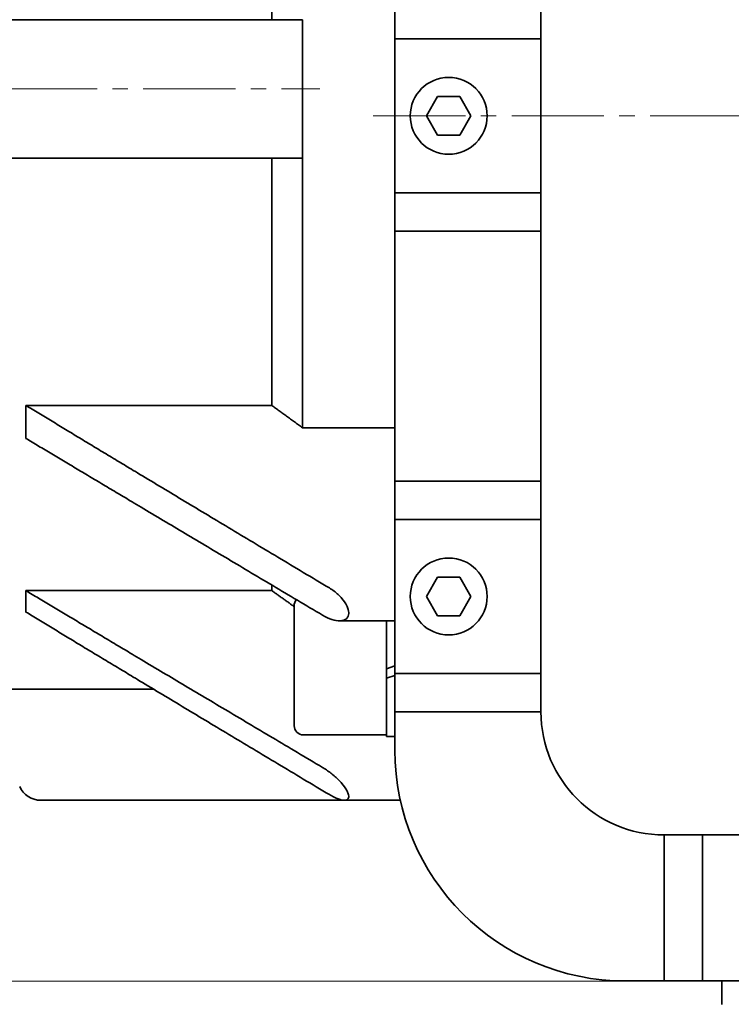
# Model space of a CAD drawing. Header units: millimetres. Extents: x -1179 to 1221, y -429 to 923.
# Tile 14 of 33: x -175 to -82, y 438 to 566. Entities that reach past the tile are written whole.
import ezdxf

# ---------------------------------------------------------------- set-up
doc = ezdxf.new("R2010")
doc.units = ezdxf.units.MM
doc.linetypes.add('点画线', pattern=[18, 12, -2, 2, -2])
doc.layers.get('0').update_dxf_attribs({"lineweight": 35})
for name, color, linetype, lineweight in [('中心线层', 1, '点画线', 18), ('尺寸线层', 110, 'Continuous', 18), ('粗实线层', 7, 'Continuous', 35)]:
    doc.layers.add(name, color=color, linetype=linetype, lineweight=lineweight)
doc.styles.add('标准', font='txt', dxfattribs={"width": 0.667})
doc.dimstyles.new('标准', dxfattribs={"dimtxt": 4.5, "dimasz": 4, "dimexe": 2, "dimexo": 0, "dimgap": 1.2625, "dimtad": 1, "dimdec": 3, "dimdsep": 46, "dimtxsty": '标准', "dimblk": '_CAXARROW', "dimcen": 0, "dimdle": 8, "dimaunit": 1, "dimazin": 2, "dimtfac": 0.707107, "dimtdec": 3, "dimtix": 1, "dimtmove": 2, "dimatfit": 3, "dimfxl": 0, "dimfrac": 2, "dimtolj": 1, "dimarcsym": 0})

# ---------------------------------------------------------------- blocks, each defined once
blk = doc.blocks.new('*X2')
at = {"layer": '尺寸线层', "linetype": 'Continuous', "lineweight": 18}
for points in [[(-386.21, 310.92), (-378.21, 311.92), (-378.21, 309.92)], [(38.79, 310.92), (30.79, 311.92), (30.79, 309.92)]]:
    blk.add_hatch(color=0, dxfattribs=at).paths.add_polyline_path(points, flags=0)
at = {"layer": '尺寸线层', "color": 0, "linetype": 'Continuous'}
for p, q in [((-386.21, 527.48), (-386.21, 306.92)), ((38.79, 376.98), (38.79, 306.92))]:
    blk.add_line(p, q, dxfattribs=at)
at = {"layer": '尺寸线层', "color": 0, "linetype": 'Continuous', "lineweight": 18}
blk.add_line((-386.21, 310.92), (38.79, 310.92), dxfattribs=at)
at = {"layer": '尺寸线层', "color": 0, "insert": (-173.71, 316.82), "char_height": 9, "width": 23.4117, "attachment_point": 5, "line_spacing_factor": 0.689862, "style": '标准'}
blk.add_mtext('\\T1.1;425', dxfattribs=at)
blk = doc.blocks.new('_CAXARROW')
blk.add_hatch(color=0).paths.add_polyline_path([(0, 0), (-1, 0.125), (-1, -0.125)], flags=0)
blk = doc.blocks.new('*X9')
at = {"layer": '尺寸线层', "linetype": 'Continuous', "lineweight": 18}
for points in [[(-213.76, 666.48), (-212.76, 658.48), (-214.76, 658.48)], [(-213.76, 441.48), (-212.76, 449.48), (-214.76, 449.48)]]:
    blk.add_hatch(color=0, dxfattribs=at).paths.add_polyline_path(points, flags=0)
at = {"layer": '尺寸线层', "color": 0, "linetype": 'Continuous'}
for p, q in [((-96.21, 666.48), (-217.76, 666.48)), ((-96.21, 441.48), (-217.76, 441.48))]:
    blk.add_line(p, q, dxfattribs=at)
at = {"layer": '尺寸线层', "color": 0, "linetype": 'Continuous', "lineweight": 18}
blk.add_line((-213.76, 666.48), (-213.76, 441.48), dxfattribs=at)
at = {"layer": '尺寸线层', "color": 0, "insert": (-219.66, 557.48), "char_height": 9, "width": 23.4117, "attachment_point": 5, "rotation": 90, "line_spacing_factor": 0.689862, "style": '标准'}
blk.add_mtext('\\T1.1;225', dxfattribs=at)

msp = doc.modelspace()

# ---------------------------------------------------------------- linework, layer by layer
at = {"layer": '中心线层'}
for p, q in [((-410.9478, 557.4813), (-135.9778, 557.4813)), ((-129.0224, 553.9813), (167.6418, 553.9813))]:
    msp.add_line(p, q, dxfattribs=at)
at = {"layer": '粗实线层'}
for p, q in [((-126.2103, 471.4813), (-126.2103, 636.4813)), ((-107.2103, 631.4813), (-107.2103, 476.4813)), ((-142.2103, 598.6322), (-142.2103, 566.4813)), ((-138.2103, 566.4813), (-138.2103, 548.4813)), ((-126.2103, 563.9813), (-107.2103, 563.9813)), ((-122.0971, 553.9813), (-120.6537, 556.4813)), ((-120.6537, 556.4813), (-117.767, 556.4813)), ((-117.767, 556.4813), (-116.3236, 553.9813)), ((-120.6537, 551.4813), (-122.0971, 553.9813)), ((-116.3236, 553.9813), (-117.767, 551.4813)), ((-117.767, 551.4813), (-120.6537, 551.4813)), ((-142.2103, 548.4813), (-142.2103, 516.3304)), ((-138.2103, 548.4813), (-138.2103, 513.4218)), ((-126.2103, 543.9813), (-107.2103, 543.9813)), ((-126.2103, 538.9813), (-107.2103, 538.9813)), ((-174.2103, 516.3304), (-142.2103, 516.3304)), ((-174.2103, 516.3304), (-174.2103, 512.0444)), ((-138.2103, 513.4218), (-126.2103, 513.4218)), ((-126.2103, 506.4813), (-107.2103, 506.4813)), ((-126.2103, 501.4813), (-107.2103, 501.4813)), ((-142.2103, 492.9652), (-142.2103, 492.2454)), ((-122.0971, 491.4813), (-120.6537, 493.9813)), ((-120.6537, 493.9813), (-117.767, 493.9813)), ((-117.767, 493.9813), (-116.3236, 491.4813)), ((-174.2103, 492.2454), (-142.2103, 492.2454)), ((-174.2103, 492.2454), (-174.2103, 489.4604)), ((-120.6537, 488.9813), (-122.0971, 491.4813)), ((-116.3236, 491.4813), (-117.767, 488.9813)), ((-139.3103, 474.6813), (-139.3103, 490.2813)), ((-132.2103, 489.2637), (-132.2103, 489.3935)), ((-126.2103, 488.3159), (-133.4018, 488.3159)), ((-127.3103, 482.0941), (-127.3103, 488.3159)), ((-117.767, 488.9813), (-120.6537, 488.9813)), ((-126.2103, 482.4515), (-127.3103, 482.0941)), ((-127.3103, 480.8541), (-127.3103, 482.0941)), ((-126.2103, 481.4813), (-107.2103, 481.4813)), ((-127.3103, 480.8541), (-126.2103, 481.2115)), ((-127.3103, 473.2813), (-127.3103, 480.8541)), ((-177.4011, 479.4093), (-157.5731, 479.4093)), ((-126.2103, 476.4813), (-107.2103, 476.4813)), ((-138.1103, 473.4813), (-127.3103, 473.4813)), ((-126.2103, 473.2813), (-127.3103, 473.2813)), ((-172.2621, 464.9813), (-132.7865, 464.9813)), ((-125.4977, 464.9813), (-132.7865, 464.9813)), ((-132.2103, 465.4254), (-132.2103, 465.5215)), ((-91.2103, 441.4813), (-91.2103, 460.4813)), ((-91.2103, 460.4813), (128.7897, 460.4813)), ((-86.2103, 441.4813), (-86.2103, 460.4813)), ((133.7897, 441.4813), (-96.2103, 441.4813)), ((-83.7103, 438.4192), (-83.7103, 441.4813))]:
    msp.add_line(p, q, dxfattribs=at)
for centre in [(-119.2103, 553.9813), (-119.2103, 491.4813)]:
    msp.add_circle(centre, 5, dxfattribs=at)
for centre, radius, start, end in [((-138.1103, 490.2813), 1.2, 139.076284, 180), ((-91.2103, 476.4813), 16, 180, 270), ((-138.1103, 474.6813), 1.2, 180, 270), ((-96.2103, 471.4813), 30, 180, 270), ((-172.2621, 467.9813), 3, 204, 270)]:
    msp.add_arc(centre, radius, start, end, dxfattribs=at)
for points in [[(-331.2103, 566.4813), (-237.1077, 566.4813), (-138.2103, 566.4813)], [(-138.2103, 548.4813), (-237.1077, 548.4813), (-331.2103, 548.4813)], [(-174.2103, 516.3304), (-157.9986, 506.4925), (-134.7342, 492.5836)], [(-142.2103, 516.3304), (-140.2622, 514.9118), (-138.2103, 513.4218)], [(-135.6179, 489.0481), (-158.2338, 502.4806), (-174.2103, 512.0444)], [(-174.2103, 492.2454), (-158.2338, 482.6817), (-135.6179, 469.2491)], [(-142.2103, 492.2454), (-140.7871, 491.223), (-139.3103, 490.1634)], [(-134.7342, 465.7136), (-157.9986, 479.6224), (-174.2103, 489.4604)]]:
    msp.add_open_spline(points, degree=2, dxfattribs=at)
for points, knots in [([(-132.2103, 489.3935), (-132.2162, 489.5201), (-132.2388, 489.6542), (-132.3212, 489.9535), (-132.3868, 490.1201), (-132.6314, 490.6147), (-132.8605, 490.9383), (-133.3941, 491.5621), (-133.7515, 491.8919), (-134.3256, 492.3246), (-134.5313, 492.4623), (-134.7342, 492.5836)], [0, 0, 0, 0, 0.45873736, 0.45873736, 0.99755639, 0.99755639, 2.07519445, 2.07519445, 3.45570784, 3.45570784, 4.20089621, 4.20089621, 4.20089621, 4.20089621]), ([(-135.6179, 489.0481), (-135.4905, 488.9724), (-135.3647, 488.9032), (-135.2423, 488.8407), (-134.8855, 488.6584), (-134.4972, 488.5037), (-133.7515, 488.32), (-133.3941, 488.2908), (-132.8605, 488.3769), (-132.6314, 488.469), (-132.3868, 488.716), (-132.3212, 488.8161), (-132.2388, 489.0318), (-132.2162, 489.143), (-132.2103, 489.2637)], [0, 0, 0, 0, 0.36226478, 0.36226478, 0.36226478, 1.41836255, 1.41836255, 2.47446032, 2.47446032, 3.29885736, 3.29885736, 3.71105587, 3.71105587, 4.06199162, 4.06199162, 4.06199162, 4.06199162]), ([(-132.2103, 465.5215), (-132.2162, 465.6172), (-132.2388, 465.7235), (-132.3212, 465.9706), (-132.3868, 466.1142), (-132.6314, 466.5561), (-132.8605, 466.8663), (-133.3941, 467.4921), (-133.7515, 467.8458), (-134.4972, 468.4893), (-134.8855, 468.779), (-135.3647, 469.0944), (-135.4905, 469.1734), (-135.6179, 469.2491)], [0, 0, 0, 0, 0.44677834, 0.44677834, 0.97155067, 0.97155067, 2.02109532, 2.02109532, 3.36561952, 3.36561952, 4.71014373, 4.71014373, 5.17134513, 5.17134513, 5.17134513, 5.17134513]), ([(-134.7342, 465.7136), (-134.5313, 465.5923), (-134.3256, 465.4797), (-133.7515, 465.2001), (-133.3941, 465.0691), (-132.8605, 464.969), (-132.6314, 464.9667), (-132.3868, 465.0742), (-132.3212, 465.1281), (-132.2388, 465.2625), (-132.2162, 465.3378), (-132.2103, 465.4254)], [0, 0, 0, 0, 0.51687291, 0.51687291, 1.474416, 1.474416, 2.22188059, 2.22188059, 2.59561288, 2.59561288, 2.91379942, 2.91379942, 2.91379942, 2.91379942])]:
    msp.add_open_spline(points, degree=3, knots=knots, dxfattribs=at)

# ---------------------------------------------------------------- dimensions: what is measured, and where the dimension line sits
at = {"layer": '尺寸线层'}
dim = msp.add_linear_dim(base=(-213.7614, 441.4813), p1=(-96.2103, 666.4813), p2=(-96.2103, 441.4813), angle=270, dimstyle='标准', override={"dimscale": 2, "dimsah": 1, "dimtfill": 1, "dimtzin": 0}, dxfattribs=at)
dim.commit()
dim.dimension.update_dxf_attribs({"geometry": '*X9', "text_midpoint": (-219.6614, 557.4813), "dimtype": 160})
dim = msp.add_linear_dim(base=(38.7897, 310.923), p1=(-386.2103, 527.4813), p2=(38.7897, 376.9813), dimstyle='标准', override={"dimscale": 2, "dimsah": 1, "dimtfill": 1, "dimtzin": 0}, dxfattribs=at)
dim.commit()
dim.dimension.update_dxf_attribs({"geometry": '*X2', "text_midpoint": (-173.7103, 316.823), "dimtype": 160})

doc.saveas('drawing.dxf')
